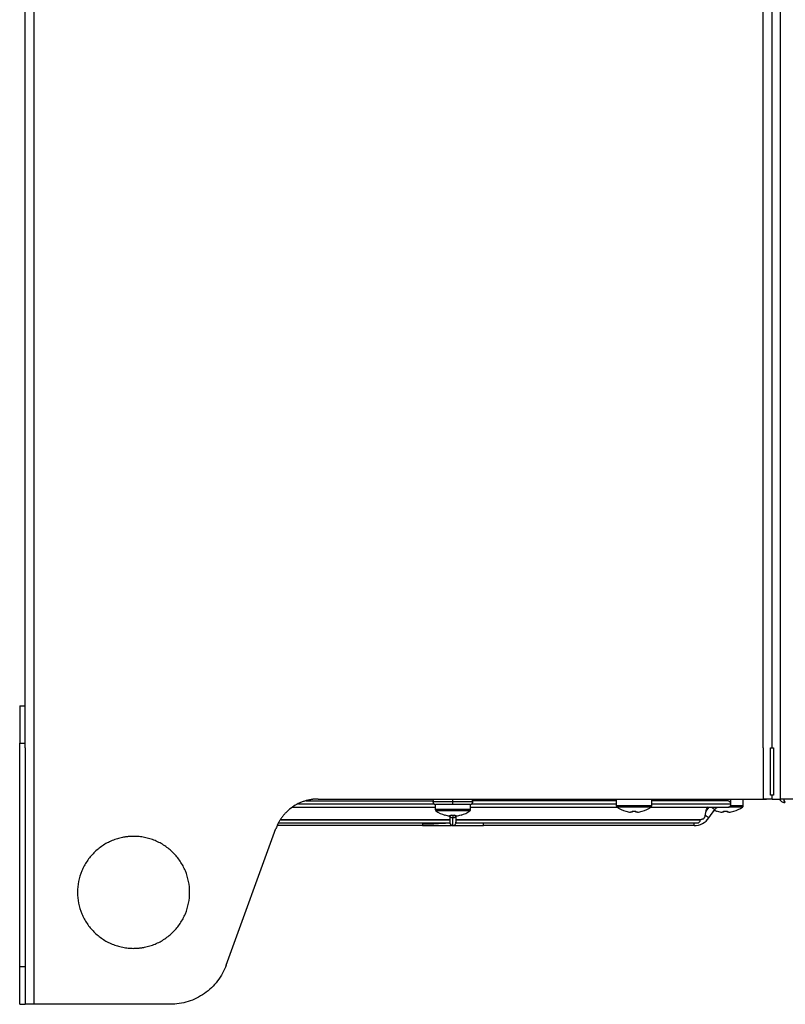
# Model space of a CAD drawing. Header units: millimetres. Extents: x 155400 to 158106, y 111257 to 114777.
# Tile 7 of 157: x 156177 to 156382, y 112489 to 112752. Entities that reach past the tile are written whole.
import ezdxf

# ---------------------------------------------------------------- set-up
doc = ezdxf.new("R2010")
doc.units = ezdxf.units.MM

msp = doc.modelspace()

# ---------------------------------------------------------------- linework, layer by layer
at = {"color": 7, "linetype": 'Continuous', "lineweight": 25}
for p, q in [((156178.06, 112557.27), (156178.06, 113462.52)), ((156180.46, 112557.27), (156180.46, 113462.52)), ((156380.31, 112557.27), (156380.31, 113407.52)), ((156375.66, 112557.27), (156375.66, 112931.02)), ((156378.05, 112557.27), (156378.05, 112931.02)), ((156176.56, 112568.52), (156178.06, 112568.52)), ((156176.56, 112568.52), (156176.56, 112558.52)), ((156176.56, 112558.52), (156178.06, 112558.52)), ((156176.56, 112557.27), (156176.56, 112558.52)), ((156176.56, 112498.52), (156176.56, 112557.27)), ((156178.06, 112557.27), (156178.06, 112488.52)), ((156180.46, 112488.52), (156180.46, 112557.27)), ((156375.66, 112557.27), (156375.66, 112543.52)), ((156377.61, 112544.52), (156377.61, 112557.27)), ((156377.61, 112557.27), (156378.44, 112557.27)), ((156378.44, 112557.27), (156378.44, 112544.52)), ((156380.31, 112543.52), (156380.31, 112557.27)), ((156378.44, 112544.52), (156377.61, 112544.52)), ((156378.05, 112543.52), (156378.05, 112544.52)), ((156256.46, 112543.52), (156375.66, 112543.52)), ((156287.81, 112542.06), (156287.81, 112540.72)), ((156297.31, 112540.72), (156297.31, 112542.06)), ((156336.31, 112543.52), (156336.31, 112541.72)), ((156345.81, 112541.72), (156336.31, 112541.72)), ((156345.81, 112541.72), (156345.81, 112543.52)), ((156370.31, 112541.72), (156366.88, 112541.72)), ((156367, 112542.02), (156367.01, 112542.02)), ((156370.31, 112541.72), (156370.31, 112543.52)), ((156375.06, 112543.52), (156376.56, 112543.52)), ((156545.81, 112543.52), (156380.31, 112543.52)), ((156249.49, 112541.32), (156287.81, 112541.32)), ((156297.31, 112540.72), (156287.81, 112540.72)), ((156297.12, 112540.35), (156288, 112540.35)), ((156290.36, 112539.23), (156290.37, 112539.25)), ((156292.04, 112538.99), (156291.66, 112538.99)), ((156291.71, 112538.99), (156291.71, 112538.97)), ((156291.71, 112538.97), (156291.71, 112537.89)), ((156292.04, 112539.25), (156292.04, 112538.99)), ((156292.56, 112539.25), (156292.56, 112538.48)), ((156293.07, 112538.99), (156293.07, 112539.25)), ((156293.46, 112538.99), (156293.07, 112538.99)), ((156293.41, 112538.97), (156293.41, 112538.99)), ((156293.41, 112537.96), (156293.41, 112538.97)), ((156294.75, 112539.25), (156294.76, 112539.23)), ((156297.31, 112541.32), (156336.54, 112541.32)), ((156345.62, 112541.35), (156336.5, 112541.35)), ((156338.86, 112540.23), (156338.87, 112540.25)), ((156340.54, 112539.99), (156340.16, 112539.99)), ((156340.54, 112540.25), (156340.54, 112539.99)), ((156341.57, 112539.99), (156341.57, 112540.25)), ((156341.96, 112539.99), (156341.57, 112539.99)), ((156343.25, 112540.25), (156343.26, 112540.23)), ((156345.58, 112541.32), (156366.16, 112541.32)), ((156361.07, 112541.33), (156360.31, 112540.26)), ((156361.13, 112538.48), (156362.7, 112540.68)), ((156363.36, 112540.23), (156363.37, 112540.25)), ((156365.04, 112539.99), (156364.66, 112539.99)), ((156365.04, 112540.25), (156365.04, 112539.99)), ((156366.07, 112539.99), (156366.07, 112540.25)), ((156366.46, 112539.99), (156366.07, 112539.99)), ((156370.12, 112541.35), (156366.36, 112541.35)), ((156367.75, 112540.25), (156367.76, 112540.23)), ((156284.38, 112536.42), (156245.62, 112536.42)), ((156245.9, 112537.12), (156291.73, 112537.12)), ((156291.71, 112537.89), (156291.71, 112537.82)), ((156291.71, 112537.82), (156291.71, 112537.73)), ((156291.71, 112537.73), (156291.71, 112537.63)), ((156292.38, 112536.44), (156292.4, 112536.44)), ((156293.38, 112537.12), (156357.98, 112537.12)), ((156293.41, 112537.82), (156293.41, 112537.96)), ((156293.41, 112537.74), (156293.41, 112537.82)), ((156293.41, 112537.61), (156293.41, 112537.74)), ((156357.13, 112536.42), (156300.74, 112536.42)), ((156231.87, 112499.05), (156245.19, 112535.63)), ((156178.06, 112498.52), (156176.56, 112498.52)), ((156176.56, 112488.52), (156178.06, 112488.52)), ((156216.84, 112488.52), (156180.46, 112488.52))]:
    msp.add_line(p, q, dxfattribs=at)
for centre, radius, start, end in [((156288.06, 112542.87), 0.85, 130.1192, 180), ((156288.06, 112542.87), 0.85, 180, 252.8954), ((156297.06, 112542.87), 0.85, 287.1046, 0), ((156297.06, 112542.87), 0.85, 0, 49.8808), ((156336.76, 112541.72), 0.45, 180, 235.2821), ((156345.36, 112541.72), 0.45, 304.7179, 0), ((156366.16, 112542.17), 0.85, 270, 349.833), ((156369.86, 112541.72), 0.45, 304.7179, 0), ((156288.26, 112540.72), 0.45, 180, 235.2821), ((156292.56, 112546.92), 8, 235.2821, 254.0627), ((156292.56, 112546.92), 7.98, 254.0849, 263.5192), ((156292.56, 112548.02), 8.79, 266.6394, 273.3606), ((156292.56, 112546.92), 7.98, 276.4808, 285.9151), ((156292.56, 112546.92), 8, 285.9373, 304.7179), ((156296.86, 112540.72), 0.45, 304.7179, 0), ((156341.06, 112547.92), 8, 235.2821, 254.0627), ((156341.06, 112547.92), 7.98, 254.0849, 263.5192), ((156341.06, 112549.02), 8.79, 266.6394, 273.3606), ((156341.06, 112547.92), 7.98, 276.4808, 285.9151), ((156341.06, 112547.92), 8, 285.9373, 304.7179), ((156365.56, 112547.92), 8, 248.1884, 254.0627), ((156365.56, 112547.92), 7.98, 254.0849, 263.5192), ((156365.56, 112549.02), 8.79, 266.6394, 273.3606), ((156365.56, 112547.92), 7.98, 276.4808, 285.9151), ((156365.56, 112547.92), 8, 285.9373, 304.7179)]:
    msp.add_arc(centre, radius, start, end, dxfattribs=at)
for points, knots in [([(156256.46, 112543.52), (156256.36, 112543.52), (156256.16, 112543.52), (156255.85, 112543.51), (156255.55, 112543.49), (156255.24, 112543.46), (156254.94, 112543.43), (156254.43, 112543.36), (156253.73, 112543.22), (156252.85, 112542.98), (156251.99, 112542.67), (156250.87, 112542.17), (156249.55, 112541.39), (156248.37, 112540.42), (156247.52, 112539.54), (156246.93, 112538.84), (156246.4, 112538.09), (156245.98, 112537.39), (156245.66, 112536.76), (156245.4, 112536.2), (156245.26, 112535.82), (156245.19, 112535.63)], [0, 0, 0, 0, 0.020858, 0.041691, 0.062513, 0.083336, 0.104176, 0.125044, 0.187534, 0.250062, 0.312552, 0.375079, 0.500005, 0.624931, 0.687421, 0.749948, 0.812438, 0.874966, 0.916653, 0.958295, 1, 1, 1, 1]), ([(156287.61, 112542.17), (156285.88, 112542.17), (156280.94, 112542.17), (156272.92, 112542.17), (156263.79, 112542.17), (156256.49, 112542.17), (156252.54, 112542.17), (156251.24, 112542.17)], [0, 0, 0, 0, 0.133035, 0.38125, 0.629465, 0.87768, 1, 1, 1, 1]), ([(156253.2, 112543.02), (156253.97, 112543.02), (156257.35, 112543.02), (156263.98, 112543.02), (156272.93, 112543.02), (156280.76, 112543.02), (156285.58, 112543.02), (156287.24, 112543.02)], [0, 0, 0, 0, 0.078272, 0.3397, 0.601129, 0.862557, 1, 1, 1, 1]), ([(156287.28, 112542.87), (156287.26, 112542.87), (156287.15, 112542.87), (156287.69, 112542.87), (156288.86, 112542.87), (156290.58, 112542.87), (156291.9, 112542.87), (156292.56, 112542.87)], [0, 0, 0, 0, 0.057959, 0.29347, 0.52898, 0.76449, 1, 1, 1, 1]), ([(156292.56, 112542.06), (156292.03, 112542.06), (156290.96, 112542.06), (156289.54, 112542.06), (156288.47, 112542.06), (156287.87, 112542.06), (156287.87, 112542.06), (156287.87, 112542.06)], [0, 0, 0, 0, 0.214004, 0.428698, 0.643392, 0.858086, 1, 1, 1, 1]), ([(156292.56, 112542.87), (156292.56, 112543), (156292.56, 112543.12), (156292.56, 112543.34), (156292.56, 112543.44), (156292.56, 112543.52)], [0, 0, 0, 0, 0.5, 0.5, 1, 1, 1, 1]), ([(156292.56, 112542.06), (156292.56, 112542.12), (156292.56, 112542.23), (156292.56, 112542.52), (156292.56, 112542.69), (156292.56, 112542.87)], [0, 0, 0, 0, 0.5, 0.5, 1, 1, 1, 1]), ([(156292.56, 112542.87), (156293.16, 112542.87), (156294.37, 112542.87), (156295.98, 112542.87), (156297.18, 112542.87), (156297.85, 112542.87), (156297.84, 112542.87), (156297.84, 112542.87)], [0, 0, 0, 0, 0.215776, 0.431552, 0.647329, 0.863105, 1, 1, 1, 1]), ([(156297.25, 112542.06), (156297.26, 112542.06), (156297.33, 112542.06), (156296.89, 112542.06), (156295.97, 112542.06), (156294.64, 112542.06), (156293.43, 112542.06), (156292.73, 112542.06), (156292.56, 112542.06)], [0, 0, 0, 0, 0.074043, 0.288552, 0.503061, 0.71757, 0.932079, 1, 1, 1, 1]), ([(156336.31, 112542.17), (156334.21, 112542.17), (156329.49, 112542.17), (156321.34, 112542.17), (156312.19, 112542.17), (156304.18, 112542.17), (156299.24, 112542.17), (156297.51, 112542.17)], [0, 0, 0, 0, 0.183759, 0.414596, 0.645432, 0.876269, 1, 1, 1, 1]), ([(156336.31, 112543.02), (156334.1, 112543.02), (156329.31, 112543.02), (156321.15, 112543.02), (156312.18, 112543.02), (156304.36, 112543.02), (156299.54, 112543.02), (156297.88, 112543.02)], [0, 0, 0, 0, 0.195551, 0.423723, 0.651896, 0.880069, 1, 1, 1, 1]), ([(156366.09, 112543.02), (156365.93, 112543.02), (156365.62, 112543.02), (156363.62, 112543.02), (156360.53, 112543.02), (156356.26, 112543.02), (156351.39, 112543.02), (156347.52, 112543.02), (156345.81, 112543.02)], [0, 0, 0, 0, 0.172427, 0.344855, 0.517284, 0.689712, 0.862141, 1, 1, 1, 1]), ([(156367.01, 112542.17), (156366.87, 112542.17), (156366.58, 112542.17), (156364.57, 112542.17), (156361.45, 112542.17), (156357.12, 112542.17), (156351.96, 112542.17), (156347.79, 112542.17), (156345.81, 112542.17)], [0, 0, 0, 0, 0.1693505, 0.338701, 0.5080515, 0.677402, 0.8467524, 1, 1, 1, 1]), ([(156360.32, 112540.26), (156360.34, 112540.32), (156360.39, 112540.58), (156360.58, 112540.99), (156360.83, 112541.28), (156360.94, 112541.41)], [0, 0, 0, 0, 0.126274, 0.620273, 1, 1, 1, 1]), ([(156367.01, 112542.17), (156367.01, 112542.19), (156367.01, 112542.23), (156367, 112542.29), (156366.99, 112542.36), (156366.96, 112542.44), (156366.93, 112542.52), (156366.89, 112542.6), (156366.84, 112542.68), (156366.78, 112542.75), (156366.71, 112542.82), (156366.63, 112542.88), (156366.55, 112542.93), (156366.45, 112542.98), (156366.32, 112543.01), (156366.2, 112543.03), (156366.12, 112543.02), (156366.09, 112543.02)], [0, 0, 0, 0, 0.0619695, 0.1225275, 0.1824544, 0.2425562, 0.3036324, 0.366446, 0.4316988, 0.5000173, 0.5590782, 0.624959, 0.6774815, 0.7500756, 0.8485105, 0.9318156, 1, 1, 1, 1]), ([(156367, 112542.02), (156367, 112542.02), (156367, 112542.03), (156367, 112542.04), (156367, 112542.06), (156367.01, 112542.11), (156367.01, 112542.15), (156367.01, 112542.17)], [0, 0, 0, 0, 0.166333, 0.332473, 0.500149, 0.750171, 1, 1, 1, 1]), ([(156367.01, 112542.02), (156367.01, 112542.02), (156367.01, 112542.08), (156367.01, 112542.28), (156367.01, 112542.42), (156367.01, 112542.75), (156367.01, 112542.93), (156367.01, 112543.26), (156367.01, 112543.41), (156367.01, 112543.52)], [0, 0, 0, 0, 0.25, 0.25, 0.5, 0.5, 0.75, 0.75, 1, 1, 1, 1]), ([(156378.05, 112543.52), (156378.05, 112543.52), (156378.04, 112543.52), (156378.02, 112543.52), (156377.99, 112543.52), (156377.94, 112543.52), (156377.89, 112543.52), (156377.79, 112543.52), (156377.61, 112543.52), (156377.31, 112543.52), (156376.95, 112543.52), (156376.59, 112543.52), (156376.26, 112543.52), (156375.96, 112543.52), (156375.76, 112543.52), (156375.66, 112543.52)], [0, 0, 0, 0, 0.041955, 0.0835862, 0.1250588, 0.1665401, 0.208197, 0.2501945, 0.3750503, 0.5000601, 0.6249159, 0.7499258, 0.8334728, 0.9163848, 1, 1, 1, 1]), ([(156378.06, 112543.52), (156378.06, 112543.52), (156378.12, 112543.52), (156378.34, 112543.52), (156378.51, 112543.52), (156378.93, 112543.52), (156379.18, 112543.52), (156379.72, 112543.52), (156380.01, 112543.52), (156380.31, 112543.52)], [0, 0, 0, 0, 0.25, 0.25, 0.5, 0.5, 0.75, 0.75, 1, 1, 1, 1]), ([(156380, 112543.48), (156380.14, 112543.3), (156380.43, 112542.92), (156380.86, 112542.74), (156381.09, 112542.64)], [0, 0, 0, 0, 0.462636, 1, 1, 1, 1]), ([(156381.09, 112542.64), (156381.17, 112542.62), (156381.32, 112542.59), (156381.49, 112542.62), (156381.57, 112542.64)], [0, 0, 0, 0, 0.500002, 1, 1, 1, 1]), ([(156381.57, 112542.65), (156381.56, 112542.66), (156381.46, 112542.71), (156381.37, 112542.94), (156381.25, 112543.25), (156381.22, 112543.4), (156381.19, 112543.52)], [0, 0, 0, 0, 0.059594, 0.623645, 0.706484, 1, 1, 1, 1]), ([(156292.56, 112538.48), (156292.48, 112538.48), (156292.34, 112538.49), (156292.13, 112538.54), (156291.95, 112538.62), (156291.81, 112538.72), (156291.73, 112538.84), (156291.7, 112538.93), (156291.71, 112538.97), (156291.71, 112538.97)], [0, 0, 0, 0, 0.166522, 0.333044, 0.499567, 0.666089, 0.832611, 0.999133, 1, 1, 1, 1]), ([(156293.41, 112538.97), (156293.41, 112538.97), (156293.42, 112538.93), (156293.38, 112538.84), (156293.3, 112538.72), (156293.17, 112538.62), (156292.99, 112538.54), (156292.78, 112538.49), (156292.63, 112538.48), (156292.56, 112538.48)], [0, 0, 0, 0, 0.000867, 0.167389, 0.333911, 0.500433, 0.666956, 0.833478, 1, 1, 1, 1]), ([(156360.09, 112539.22), (156360.08, 112539.2), (156360.07, 112539.13), (156360.04, 112538.99), (156359.99, 112538.78), (156359.91, 112538.57), (156359.8, 112538.38), (156359.64, 112538.22), (156359.45, 112538.12), (156359.23, 112538.06), (156359.08, 112538.06), (156359, 112538.05)], [0, 0, 0, 0, 0.031679, 0.12498, 0.249579, 0.388166, 0.499867, 0.624214, 0.749264, 0.864884, 1, 1, 1, 1]), ([(156360.31, 112540.26), (156360.31, 112540.26), (156360.31, 112540.26), (156360.31, 112540.25), (156360.3, 112540.23), (156360.29, 112540.2), (156360.28, 112540.16), (156360.26, 112540.1), (156360.24, 112539.99), (156360.2, 112539.81), (156360.15, 112539.55), (156360.11, 112539.33), (156360.09, 112539.22)], [0, 0, 0, 0, 0.0350621, 0.071873, 0.1112798, 0.1539751, 0.2005051, 0.2512924, 0.3650242, 0.5014118, 0.7436653, 1, 1, 1, 1]), ([(156360.09, 112539.22), (156360.19, 112539.15), (156360.31, 112539.06), (156360.55, 112538.89), (156360.68, 112538.8), (156360.88, 112538.65), (156360.97, 112538.59), (156361.09, 112538.5), (156361.13, 112538.48), (156361.13, 112538.48)], [0, 0, 0, 0, 0.25, 0.25, 0.5, 0.5, 0.75, 0.75, 1, 1, 1, 1]), ([(156361.8, 112541.32), (156361.87, 112541.27), (156362.02, 112541.16), (156362.28, 112540.98), (156362.51, 112540.82), (156362.67, 112540.7), (156362.69, 112540.69), (156362.7, 112540.68)], [0, 0, 0, 0, 0.165523, 0.374142, 0.582762, 0.791381, 1, 1, 1, 1]), ([(156362.7, 112540.68), (156362.85, 112540.89), (156363.05, 112541.14), (156363.31, 112541.31), (156363.37, 112541.35)], [0, 0, 0, 0, 0.800853, 1, 1, 1, 1]), ([(156246.47, 112537.97), (156248.31, 112537.97), (156252.24, 112537.97), (156259.11, 112537.97), (156266.76, 112537.97), (156274.85, 112537.97), (156283.22, 112537.97), (156288.92, 112537.97), (156291.76, 112537.97)], [0, 0, 0, 0, 0.149543, 0.319635, 0.489726, 0.659817, 0.829909, 1, 1, 1, 1]), ([(156246.52, 112538.05), (156248.31, 112538.05), (156252.19, 112538.05), (156259.02, 112538.05), (156266.69, 112538.05), (156274.8, 112538.05), (156283.2, 112538.05), (156288.91, 112538.05), (156291.76, 112538.05)], [0, 0, 0, 0, 0.1457669, 0.3167218, 0.4874932, 0.6582736, 0.8292263, 1, 1, 1, 1]), ([(156284.38, 112536.42), (156285.1, 112536.43), (156286.35, 112536.43), (156288.29, 112536.44), (156290.13, 112536.45), (156291.55, 112536.44), (156291.96, 112536.44), (156292.14, 112536.44)], [0, 0, 0, 0, 0.206552, 0.358604, 0.578955, 0.817564, 1, 1, 1, 1]), ([(156291.71, 112537.68), (156291.71, 112537.67), (156291.71, 112537.61), (156291.71, 112537.5), (156291.72, 112537.37), (156291.74, 112537.26), (156291.75, 112537.18), (156291.75, 112537.14), (156291.74, 112537.11), (156291.73, 112537.14), (156291.73, 112537.15)], [0, 0, 0, 0, 0.024413, 0.164723, 0.306819, 0.450758, 0.590877, 0.730189, 0.871717, 1, 1, 1, 1]), ([(156292.56, 112536.42), (156292.47, 112536.43), (156292.3, 112536.45), (156292.07, 112536.56), (156291.88, 112536.74), (156291.76, 112536.97), (156291.7, 112537.15), (156291.71, 112537.26), (156291.72, 112537.27)], [0, 0, 0, 0, 0.192196, 0.384392, 0.576588, 0.768784, 0.96098, 1, 1, 1, 1]), ([(156291.72, 112537.13), (156291.76, 112536.93), (156291.91, 112536.67), (156292.16, 112536.51), (156292.35, 112536.44), (156292.46, 112536.42), (156292.56, 112536.42)], [0, 0, 0, 0, 0.5, 0.75, 0.75, 1, 1, 1, 1]), ([(156292.56, 112536.42), (156292.56, 112536.42), (156292.56, 112536.61), (156292.56, 112537.32), (156292.56, 112537.85), (156292.56, 112538.48)], [0, 0, 0, 0, 0.5, 0.5, 1, 1, 1, 1]), ([(156292.56, 112536.42), (156292.64, 112536.43), (156292.82, 112536.45), (156293.05, 112536.56), (156293.24, 112536.74), (156293.36, 112536.97), (156293.42, 112537.15), (156293.4, 112537.26), (156293.4, 112537.27)], [0, 0, 0, 0, 0.192196, 0.384392, 0.576588, 0.768784, 0.96098, 1, 1, 1, 1]), ([(156292.72, 112536.44), (156292.76, 112536.44), (156292.83, 112536.43), (156293.6, 112536.44), (156294.98, 112536.45), (156296.83, 112536.44), (156298.77, 112536.43), (156300.02, 112536.43), (156300.74, 112536.42)], [0, 0, 0, 0, 0.196687, 0.34324, 0.534918, 0.711929, 0.834074, 1, 1, 1, 1]), ([(156293.36, 112538.05), (156296.11, 112538.05), (156299.03, 112538.05), (156305.19, 112538.05), (156308.42, 112538.05), (156315.13, 112538.05), (156318.61, 112538.05), (156325.64, 112538.05), (156329.2, 112538.05), (156334.42, 112538.05), (156336.13, 112538.05), (156339.48, 112538.05), (156341.11, 112538.05), (156344.24, 112538.05), (156345.74, 112538.05), (156348.57, 112538.05), (156349.89, 112538.05), (156352.31, 112538.05), (156353.4, 112538.05), (156355.33, 112538.05), (156356.16, 112538.05), (156357.51, 112538.05), (156358.04, 112538.05), (156358.77, 112538.05), (156358.97, 112538.05), (156359, 112538.05)], [0, 0, 0, 0, 0.125, 0.125, 0.25, 0.25, 0.375, 0.375, 0.5, 0.5, 0.5625, 0.5625, 0.625, 0.625, 0.6875, 0.6875, 0.75, 0.75, 0.8125, 0.8125, 0.875, 0.875, 0.9375, 0.9375, 1, 1, 1, 1]), ([(156293.36, 112537.97), (156297.63, 112537.97), (156301.89, 112537.97), (156310.25, 112537.97), (156314.35, 112537.97), (156322.22, 112537.97), (156326, 112537.97), (156333.09, 112537.97), (156336.4, 112537.97), (156342.44, 112537.97), (156345.17, 112537.97), (156349.94, 112537.97), (156351.97, 112537.97), (156355.29, 112537.97), (156356.57, 112537.97), (156358.31, 112537.97), (156358.78, 112537.97), (156358.83, 112537.97)], [0, 0, 0, 0, 0.125, 0.125, 0.25, 0.25, 0.375, 0.375, 0.5, 0.5, 0.625, 0.625, 0.75, 0.75, 0.875, 0.875, 1, 1, 1, 1]), ([(156293.38, 112537.14), (156293.38, 112537.14), (156293.37, 112537.11), (156293.37, 112537.14), (156293.37, 112537.18), (156293.38, 112537.26), (156293.39, 112537.37), (156293.41, 112537.49), (156293.41, 112537.58), (156293.41, 112537.62)], [0, 0, 0, 0, 0.091357, 0.249518, 0.405229, 0.56187, 0.722802, 0.881527, 1, 1, 1, 1]), ([(156300.74, 112536.42), (156300.74, 112536.42), (156300.74, 112536.44), (156300.74, 112536.51), (156300.74, 112536.56), (156300.74, 112536.76), (156300.74, 112536.94), (156300.74, 112537.13)], [0, 0, 0, 0, 0.25, 0.25, 0.5, 0.5, 1, 1, 1, 1]), ([(156357.13, 112536.42), (156357.91, 112536.42), (156358.69, 112536.61), (156360.07, 112537.32), (156360.67, 112537.85), (156361.13, 112538.48)], [0, 0, 0, 0, 0.5, 0.5, 1, 1, 1, 1]), ([(156357.13, 112536.42), (156357.13, 112536.43), (156357.13, 112536.45), (156357.13, 112536.56), (156357.13, 112536.74), (156357.13, 112536.94), (156357.13, 112537.07), (156357.13, 112537.12)], [0, 0, 0, 0, 0.2169779, 0.4339558, 0.6509337, 0.8679116, 1, 1, 1, 1]), ([(156357.95, 112537.13), (156357.96, 112537.13), (156358.02, 112537.11), (156358.14, 112537.14), (156358.36, 112537.2), (156358.55, 112537.33), (156358.69, 112537.51), (156358.77, 112537.66), (156358.82, 112537.81), (156358.82, 112537.92), (156358.83, 112537.97)], [0, 0, 0, 0, 0.013567, 0.139292, 0.260553, 0.506174, 0.647706, 0.753106, 0.883058, 1, 1, 1, 1]), ([(156207.06, 112533.52), (156206.94, 112533.52), (156206.69, 112533.52), (156206.32, 112533.51), (156205.96, 112533.49), (156205.59, 112533.45), (156205.22, 112533.41), (156204.86, 112533.36), (156204.49, 112533.3), (156203.77, 112533.17), (156202.7, 112532.9), (156201.31, 112532.4), (156199.98, 112531.77), (156198.29, 112530.76), (156196.38, 112529.2), (156194.51, 112526.91), (156193.11, 112524.3), (156192.25, 112521.47), (156191.96, 112518.52), (156192.25, 112515.58), (156193.11, 112512.75), (156194.51, 112510.14), (156196.38, 112507.85), (156198.29, 112506.28), (156199.98, 112505.27), (156201.31, 112504.64), (156202.7, 112504.15), (156203.89, 112503.85), (156204.86, 112503.68), (156205.59, 112503.59), (156206.32, 112503.53), (156206.81, 112503.53), (156207.06, 112503.52)], [0, 0, 0, 0, 0.007836, 0.015659, 0.023472, 0.031281, 0.039091, 0.046905, 0.054729, 0.062568, 0.093835, 0.125113, 0.156379, 0.187658, 0.250126, 0.312595, 0.375064, 0.437533, 0.500002, 0.562471, 0.62494, 0.687409, 0.749878, 0.812347, 0.843614, 0.874892, 0.906158, 0.937436, 0.953094, 0.968715, 0.984338, 1, 1, 1, 1]), ([(156207.06, 112503.52), (156207.18, 112503.53), (156207.43, 112503.53), (156207.8, 112503.54), (156208.16, 112503.56), (156208.53, 112503.59), (156208.89, 112503.64), (156209.26, 112503.68), (156209.62, 112503.74), (156210.35, 112503.88), (156211.42, 112504.15), (156212.81, 112504.64), (156214.14, 112505.27), (156215.83, 112506.28), (156217.73, 112507.85), (156219.61, 112510.14), (156221.01, 112512.75), (156221.87, 112515.58), (156222.16, 112518.52), (156221.87, 112521.47), (156221.01, 112524.3), (156219.61, 112526.91), (156217.73, 112529.2), (156215.83, 112530.76), (156214.14, 112531.77), (156212.81, 112532.4), (156211.42, 112532.9), (156210.23, 112533.2), (156209.26, 112533.37), (156208.53, 112533.46), (156207.8, 112533.51), (156207.3, 112533.52), (156207.06, 112533.52)], [0, 0, 0, 0, 0.007836, 0.015659, 0.023472, 0.031281, 0.039091, 0.046905, 0.054729, 0.062568, 0.093835, 0.125113, 0.156379, 0.187658, 0.250126, 0.312595, 0.375064, 0.437533, 0.500002, 0.562471, 0.62494, 0.687409, 0.749878, 0.812347, 0.843614, 0.874892, 0.906158, 0.937436, 0.953094, 0.968715, 0.984338, 1, 1, 1, 1]), ([(156176.56, 112488.52), (156176.56, 112488.53), (156176.56, 112488.53), (156176.56, 112488.54), (156176.56, 112488.57), (156176.56, 112488.61), (156176.56, 112488.66), (156176.56, 112488.75), (156176.56, 112488.94), (156176.56, 112489.27), (156176.56, 112489.69), (156176.56, 112490.36), (156176.56, 112491.41), (156176.56, 112492.68), (156176.56, 112493.8), (156176.56, 112494.69), (156176.56, 112495.62), (156176.56, 112496.41), (156176.56, 112497.06), (156176.56, 112497.54), (156176.56, 112498.03), (156176.56, 112498.36), (156176.56, 112498.52)], [0, 0, 0, 0, 0.020878, 0.041713, 0.062527, 0.083344, 0.104185, 0.125072, 0.187568, 0.2501, 0.312596, 0.375127, 0.500003, 0.62488, 0.687376, 0.749907, 0.812403, 0.874935, 0.906232, 0.937459, 0.968689, 1, 1, 1, 1]), ([(156231.87, 112499.05), (156231.32, 112497.52), (156230.52, 112496.08), (156228.54, 112493.49), (156227.35, 112492.35), (156224.68, 112490.48), (156223.2, 112489.75), (156220.1, 112488.77), (156218.47, 112488.52), (156216.84, 112488.52)], [0, 0, 0, 0, 0.25, 0.25, 0.5, 0.5, 0.75, 0.75, 1, 1, 1, 1]), ([(156180.46, 112488.52), (156180.41, 112488.52), (156180.3, 112488.52), (156180.14, 112488.52), (156179.99, 112488.52), (156179.84, 112488.52), (156179.69, 112488.52), (156179.44, 112488.52), (156179.12, 112488.52), (156178.75, 112488.52), (156178.45, 112488.52), (156178.25, 112488.52), (156178.13, 112488.52), (156178.07, 112488.52), (156178.06, 112488.52), (156178.06, 112488.52)], [0, 0, 0, 0, 0.041982, 0.083612, 0.125069, 0.166533, 0.208188, 0.250211, 0.375064, 0.500065, 0.624918, 0.74992, 0.833489, 0.916365, 1, 1, 1, 1])]:
    msp.add_open_spline(points, degree=3, knots=knots, dxfattribs=at)
for points in [[(156366.09, 112543.52), (156366.09, 112543.4), (156366.09, 112543.22), (156366.09, 112543.02)], [(156284.38, 112537.13), (156284.38, 112537), (156284.38, 112536.87), (156284.38, 112536.76)], [(156291.73, 112537.1), (156291.73, 112537.1), (156288.93, 112536.76), (156284.38, 112536.76)], [(156284.38, 112536.76), (156284.38, 112536.54), (156284.38, 112536.42), (156284.38, 112536.42)], [(156357.13, 112538.05), (156357.13, 112538.05), (156357.13, 112538.05), (156357.13, 112538.05)]]:
    msp.add_open_spline(points, degree=3, dxfattribs=at)

doc.saveas('drawing.dxf')
